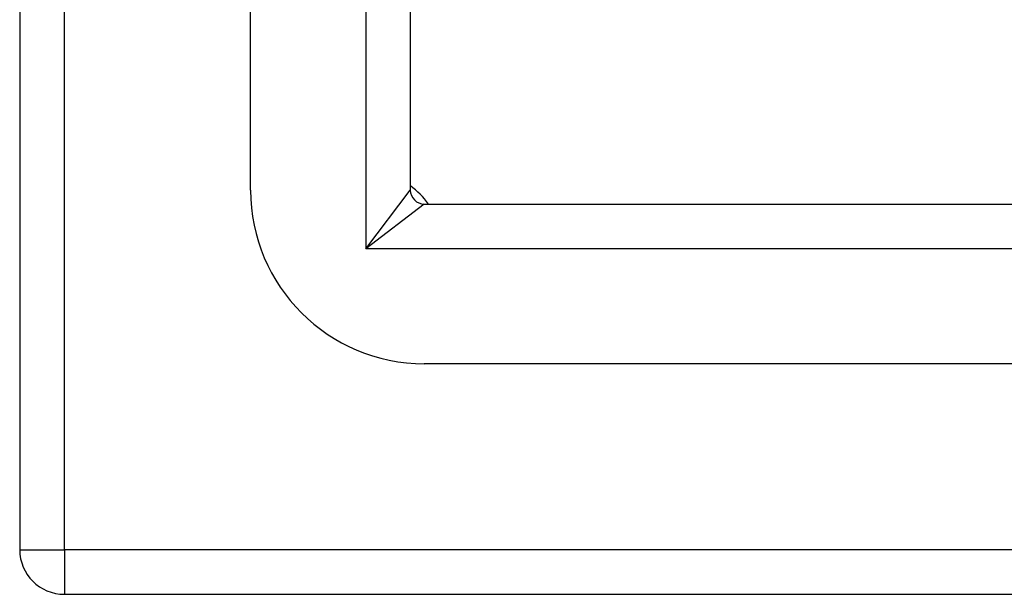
# Model space of a CAD drawing. Header units: inches. Extents: x 17 to 237, y 17 to 149.
# Tile 3 of 115: x 105.84 to 108.02, y 63.17 to 64.44. Entities that reach past the tile are written whole.
import ezdxf

# ---------------------------------------------------------------- set-up
doc = ezdxf.new("R2010")
doc.units = ezdxf.units.IN
doc.header["$MEASUREMENT"] = 0
doc.layers.add('Visible Edges(ANSI)', color=7, linetype='Continuous', lineweight=25)
doc.layers.add('Visible Tangent Edges(ANSI)', color=7, linetype='Continuous', lineweight=25)

msp = doc.modelspace()

# ---------------------------------------------------------------- linework, layer by layer
at = {"layer": 'Visible Edges(ANSI)'}
for p, q in [((105.8357, 105.0672), (105.8357, 63.2652)), ((106.3475, 64.0633), (106.3475, 104.2691)), ((106.7018, 104.2691), (106.7018, 64.0633)), ((106.7328, 64.0323), (140.9385, 64.0323)), ((140.9385, 63.678), (106.7328, 63.678)), ((105.9347, 63.1662), (141.7367, 63.1662))]:
    msp.add_line(p, q, dxfattribs=at)
for centre, radius, start, end in [((106.7328, 64.0633), 0.3853, 180, 270), ((106.5857, 63.9162), 0.195, 36.5553, 53.4447), ((106.7328, 64.0633), 0.031, 180, 270), ((105.9347, 63.2652), 0.099, 180, 270)]:
    msp.add_arc(centre, radius, start, end, dxfattribs=at)
at = {"layer": 'Visible Tangent Edges(ANSI)'}
for p, q in [((105.9347, 63.2652), (105.9347, 105.0672)), ((106.6028, 104.3991), (106.6028, 63.9333)), ((106.6028, 63.9333), (106.7018, 64.0633)), ((106.7328, 64.0323), (106.6028, 63.9333)), ((141.0685, 63.9333), (106.6028, 63.9333)), ((105.8357, 63.2652), (105.9347, 63.2652)), ((141.7367, 63.2652), (105.9347, 63.2652)), ((105.9347, 63.2652), (105.9347, 63.1662))]:
    msp.add_line(p, q, dxfattribs=at)

doc.saveas('drawing.dxf')
